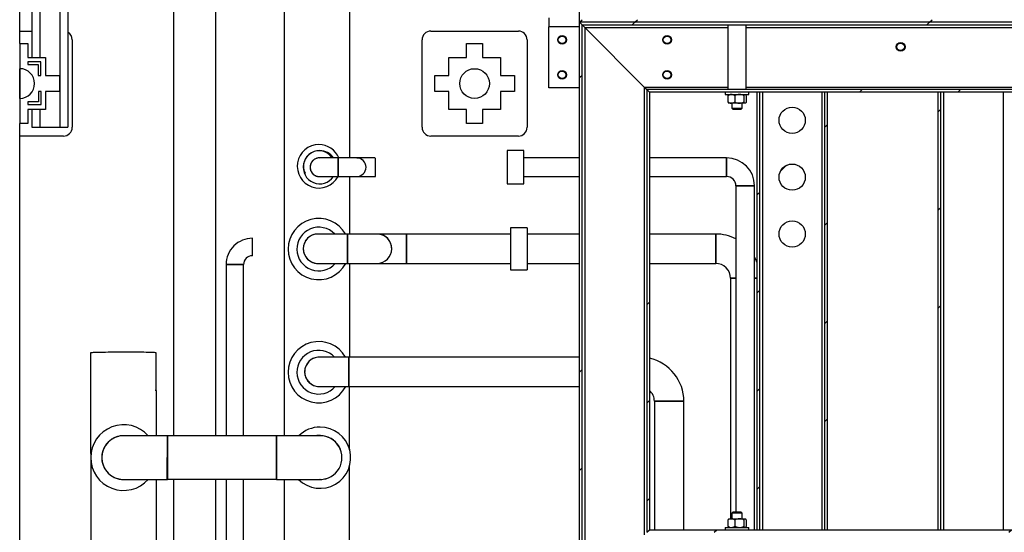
# Model space of a CAD drawing. Header units: millimetres. Extents: x 0 to 841, y 0 to 594.
# Tile 73 of 256: x 225 to 270, y 324 to 348. Entities that reach past the tile are written whole.
import ezdxf

# ---------------------------------------------------------------- set-up
doc = ezdxf.new("R2010")
doc.units = ezdxf.units.MM
doc.layers.add('TRAIT-FINS', color=9, linetype='Continuous')
doc.layers.add('TRAIT-FORT', color=4, linetype='Continuous', lineweight=25)
pattern_1 = [(45, (0, 0), (-13.4704, 13.4704), []), (45, (4.49, 2e-323), (-13.4704, 13.4704), []), (45, (8.98, 4e-323), (-13.4704, 13.4704), []), (45, (13.47, 6e-323), (-13.4704, 13.4704), [])]

msp = doc.modelspace()

# ---------------------------------------------------------------- hatches: boundary and pattern name
at = {"layer": 'TRAIT-FINS'}
h = msp.add_hatch(dxfattribs=at)
h.set_pattern_fill('DIN 201 ACIER ET FONTE', color=9, style=0, pattern_type=2)
h.set_pattern_definition(pattern_1)
h.paths.add_polyline_path([(250.776, 347.599), (250.896, 347.719), (250.896, 373.879), (250.776, 373.999)], flags=0)
h = msp.add_hatch(dxfattribs=at)
h.set_pattern_fill('DIN 201 ACIER ET FONTE', color=9, style=0, pattern_type=2)
h.set_pattern_definition(pattern_1)
h.paths.add_polyline_path([(349.696, 347.599), (349.576, 347.719), (250.896, 347.719), (250.776, 347.599)], flags=0)
h = msp.add_hatch(dxfattribs=at)
h.set_pattern_fill('DIN 201 ACIER ET FONTE', color=9, style=0, pattern_type=2)
h.set_pattern_definition(pattern_1)
h.paths.add_polyline_path([(250.896, 347.479), (349.576, 347.479), (349.696, 347.599), (250.776, 347.599)], flags=0)
h = msp.add_hatch(dxfattribs=at)
h.set_pattern_fill('DIN 201 ACIER ET FONTE', color=9, style=0, pattern_type=2)
h.set_pattern_definition(pattern_1)
h.paths.add_polyline_path([(250.776, 321.199), (250.896, 321.319), (250.896, 347.479), (250.776, 347.599)], flags=0)
h = msp.add_hatch(dxfattribs=at)
h.set_pattern_fill('ANSI31', color=9, style=0)
h.paths.add_polyline_path([(225.542, 345.785), (225.542, 345.665), (226.017, 345.665), (226.017, 345.165), (226.137, 345.165), (226.137, 345.785)], flags=0)
h = msp.add_hatch(dxfattribs=at)
h.set_pattern_fill('ANSI31', color=9, style=0)
h.paths.add_polyline_path([(226.162, 344.433), (226.042, 344.433), (226.042, 343.958), (225.542, 343.958), (225.542, 343.838), (226.162, 343.838)], flags=0)
h = msp.add_hatch(dxfattribs=at)
h.set_pattern_fill('DIN 201 ACIER ET FONTE', color=9, style=0, pattern_type=2)
h.set_pattern_definition(pattern_1)
h.paths.add_polyline_path([(253.976, 344.399), (346.496, 344.399), (346.616, 344.519), (253.856, 344.519)], flags=0)
h = msp.add_hatch(dxfattribs=at)
h.set_pattern_fill('DIN 201 ACIER ET FONTE', color=9, style=0, pattern_type=2)
h.set_pattern_definition(pattern_1)
h.paths.add_polyline_path([(253.976, 344.399), (253.856, 344.519), (253.856, 324.279), (253.976, 324.399)], flags=0)
h = msp.add_hatch(dxfattribs=at)
h.set_pattern_fill('DIN 201 ACIER ET FONTE', color=9, style=0, pattern_type=2)
h.set_pattern_definition(pattern_1)
h.paths.add_polyline_path([(258.896, 324.399), (259.016, 324.399), (259.016, 344.399), (258.896, 344.399)], flags=0)
h = msp.add_hatch(dxfattribs=at)
h.set_pattern_fill('DIN 201 ACIER ET FONTE', color=9, style=0, pattern_type=2)
h.set_pattern_definition(pattern_1)
h.paths.add_polyline_path([(262.096, 344.399), (261.976, 344.399), (261.976, 324.399), (262.096, 324.399)], flags=0)
h = msp.add_hatch(dxfattribs=at)
h.set_pattern_fill('DIN 201 ACIER ET FONTE', color=9, style=0, pattern_type=2)
h.set_pattern_definition(pattern_1)
h.paths.add_polyline_path([(267.176, 324.399), (267.296, 324.399), (267.296, 344.399), (267.176, 344.399)], flags=0)
h = msp.add_hatch(dxfattribs=at)
h.set_pattern_fill('DIN 201 ACIER ET FONTE', color=9, style=0, pattern_type=2)
h.set_pattern_definition(pattern_1)
edge = h.paths.add_edge_path(flags=0)
edge.add_arc((260.496, 343.119), 0.6, 0, 360)
h = msp.add_hatch(dxfattribs=at)
h.set_pattern_fill('DIN 201 ACIER ET FONTE', color=9, style=0, pattern_type=2)
h.set_pattern_definition(pattern_1)
edge = h.paths.add_edge_path(flags=0)
edge.add_arc((260.496, 340.519), 0.6, 0, 360)
h = msp.add_hatch(dxfattribs=at)
h.set_pattern_fill('DIN 201 ACIER ET FONTE', color=9, style=0, pattern_type=2)
h.set_pattern_definition(pattern_1)
edge = h.paths.add_edge_path(flags=0)
edge.add_arc((260.496, 337.919), 0.6, 0, 360)
h = msp.add_hatch(dxfattribs=at)
h.set_pattern_fill('DIN 201 ACIER ET FONTE', color=9, style=0, pattern_type=2)
h.set_pattern_definition(pattern_1)
h.paths.add_polyline_path([(253.976, 324.399), (253.856, 324.279), (346.616, 324.279), (346.496, 324.399)], flags=0)

# ---------------------------------------------------------------- linework, layer by layer
at = {"layer": 'TRAIT-FORT', "color": 4, "linetype": 'Continuous', "lineweight": 25}
for p, q in [((232.21, 378.559), (232.21, 328.688)), ((234.142, 328.688), (234.142, 378.559)), ((237.273, 378.559), (237.263, 328.695)), ((240.266, 341.398), (240.273, 378.559)), ((250.776, 347.599), (250.776, 373.999)), ((225.176, 347.199), (225.176, 355.539)), ((225.732, 355.539), (225.732, 345.985)), ((226.112, 345.985), (226.112, 355.539)), ((227.004, 355.539), (227.004, 342.799)), ((227.384, 355.539), (227.384, 342.799)), ((249.376, 347.799), (249.376, 347.399)), ((250.776, 347.599), (250.896, 347.719)), ((250.776, 321.199), (250.776, 347.599)), ((250.776, 347.599), (250.896, 347.479)), ((349.696, 347.599), (250.776, 347.599)), ((225.176, 346.625), (225.176, 347.199)), ((225.176, 347.199), (225.732, 347.199)), ((243.976, 347.199), (247.976, 347.199)), ((250.776, 347.399), (249.376, 347.399)), ((249.376, 344.599), (249.376, 347.399)), ((250.896, 321.319), (250.896, 347.479)), ((250.896, 347.479), (251.016, 347.359)), ((250.896, 347.479), (349.576, 347.479)), ((251.016, 347.359), (251.016, 321.439)), ((251.016, 347.359), (253.736, 344.639)), ((251.016, 347.359), (257.556, 347.359)), ((257.556, 347.479), (257.556, 344.519)), ((258.396, 344.519), (258.396, 347.479)), ((258.396, 347.359), (276.356, 347.359)), ((227.576, 346.799), (227.576, 342.799)), ((243.576, 342.799), (243.576, 346.799)), ((248.376, 346.799), (248.376, 342.799)), ((225.176, 346.625), (225.176, 342.973)), ((225.176, 346.625), (225.542, 346.625)), ((225.542, 346.625), (225.542, 345.985)), ((245.61, 345.985), (245.61, 346.625)), ((245.61, 346.625), (246.342, 346.625)), ((246.342, 346.625), (246.342, 345.985)), ((225.542, 345.985), (226.362, 345.985)), ((225.542, 345.785), (225.542, 345.665)), ((226.137, 345.785), (225.542, 345.785)), ((226.137, 345.165), (226.137, 345.785)), ((226.362, 345.985), (226.362, 345.165)), ((244.79, 345.985), (245.61, 345.985)), ((244.79, 345.165), (244.79, 345.985)), ((246.342, 345.985), (247.162, 345.985)), ((247.162, 345.985), (247.162, 345.165)), ((225.176, 344.119), (225.176, 345.479)), ((225.542, 345.665), (226.017, 345.665)), ((226.017, 345.665), (226.017, 345.165)), ((226.017, 345.165), (226.137, 345.165)), ((226.362, 345.165), (227.002, 345.165)), ((227.002, 345.165), (227.002, 344.433)), ((244.15, 344.433), (244.15, 345.165)), ((244.15, 345.165), (244.79, 345.165)), ((247.162, 345.165), (247.802, 345.165)), ((247.802, 345.165), (247.802, 344.433)), ((226.042, 344.433), (226.042, 343.958)), ((226.162, 344.433), (226.042, 344.433)), ((226.162, 343.838), (226.162, 344.433)), ((227.002, 344.433), (226.362, 344.433)), ((226.362, 344.433), (226.362, 343.613)), ((244.79, 344.433), (244.15, 344.433)), ((244.79, 343.613), (244.79, 344.433)), ((247.802, 344.433), (247.162, 344.433)), ((247.162, 344.433), (247.162, 343.613)), ((250.776, 344.599), (249.376, 344.599)), ((253.736, 344.639), (253.736, 324.159)), ((253.736, 344.639), (253.856, 344.519)), ((253.736, 344.639), (257.556, 344.639)), ((253.856, 344.519), (253.856, 324.279)), ((253.856, 344.519), (253.976, 344.399)), ((346.616, 344.519), (253.856, 344.519)), ((258.396, 344.639), (276.356, 344.639)), ((225.542, 343.958), (225.542, 343.838)), ((226.042, 343.958), (225.542, 343.958)), ((253.976, 344.399), (253.976, 324.399)), ((346.496, 344.399), (253.976, 344.399)), ((257.436, 344.399), (257.436, 344.299)), ((257.436, 344.299), (258.516, 344.299)), ((257.554, 344.24), (257.554, 343.957)), ((257.596, 344.299), (257.583, 344.286)), ((257.87, 344.24), (257.87, 343.957)), ((258.292, 344.24), (258.292, 343.957)), ((258.368, 344.286), (258.356, 344.299)), ((258.397, 344.24), (258.397, 343.957)), ((258.516, 344.299), (258.516, 344.399)), ((258.896, 324.399), (258.896, 344.399)), ((259.016, 344.399), (258.896, 344.399)), ((259.016, 324.399), (259.016, 344.399)), ((259.136, 344.399), (259.136, 324.399)), ((261.856, 344.399), (261.856, 324.399)), ((261.976, 344.399), (261.976, 324.399)), ((262.096, 344.399), (261.976, 344.399)), ((262.096, 344.399), (262.096, 324.399)), ((267.176, 324.399), (267.176, 344.399)), ((267.296, 344.399), (267.176, 344.399)), ((267.296, 324.399), (267.296, 344.399)), ((267.416, 344.399), (267.416, 324.399)), ((270.136, 344.399), (270.136, 324.399)), ((225.542, 343.838), (226.162, 343.838)), ((226.362, 343.613), (225.542, 343.613)), ((225.542, 343.613), (225.542, 342.973)), ((225.732, 343.613), (225.732, 342.799)), ((226.112, 342.799), (226.112, 343.613)), ((245.61, 343.613), (244.79, 343.613)), ((245.61, 342.973), (245.61, 343.613)), ((247.162, 343.613), (246.342, 343.613)), ((246.342, 343.613), (246.342, 342.973)), ((257.583, 343.912), (257.596, 343.899)), ((257.712, 343.899), (257.596, 343.899)), ((258.081, 343.899), (257.712, 343.899)), ((257.736, 343.899), (257.736, 343.679)), ((257.736, 343.679), (257.796, 343.619)), ((257.736, 343.679), (258.216, 343.679)), ((258.156, 343.619), (257.796, 343.619)), ((258.344, 343.899), (258.081, 343.899)), ((258.156, 343.619), (258.216, 343.679)), ((258.216, 343.679), (258.216, 343.899)), ((258.356, 343.899), (258.344, 343.899)), ((258.356, 343.899), (258.369, 343.912)), ((225.542, 342.973), (225.176, 342.973)), ((225.176, 342.399), (225.176, 342.973)), ((225.732, 342.799), (226.112, 342.799)), ((226.112, 342.799), (227.004, 342.799)), ((227.004, 342.799), (227.384, 342.799)), ((246.342, 342.973), (245.61, 342.973)), ((225.176, 323.199), (225.176, 342.399)), ((227.176, 342.399), (225.176, 342.399)), ((247.976, 342.399), (243.976, 342.399)), ((248.228, 341.73), (247.47, 341.73)), ((247.47, 341.73), (247.47, 340.213)), ((248.228, 340.213), (248.228, 341.73)), ((239.732, 341.398), (238.881, 341.398)), ((240.585, 341.398), (239.732, 341.398)), ((241.436, 341.398), (240.585, 341.398)), ((250.776, 341.398), (248.228, 341.398)), ((257.498, 341.398), (253.976, 341.398)), ((257.498, 341.398), (257.498, 340.546)), ((257.498, 340.546), (257.498, 341.398)), ((238.881, 340.546), (239.733, 340.546)), ((239.733, 340.546), (240.585, 340.546)), ((240.265, 337.919), (240.265, 340.546)), ((240.585, 340.546), (241.437, 340.546)), ((248.228, 340.546), (250.776, 340.546)), ((253.976, 340.546), (257.498, 340.546)), ((247.47, 340.213), (248.228, 340.213)), ((257.924, 340.12), (257.924, 325.219)), ((258.35, 340.12), (257.924, 340.12)), ((257.924, 340.12), (258.776, 340.12)), ((258.776, 340.12), (258.35, 340.12)), ((258.776, 324.399), (258.776, 340.12)), ((248.379, 338.204), (247.62, 338.204)), ((247.62, 338.204), (247.62, 336.287)), ((248.379, 338.204), (248.379, 336.287)), ((240.165, 337.919), (238.817, 337.919)), ((241.513, 337.919), (240.165, 337.919)), ((240.165, 337.917), (240.165, 336.571)), ((242.861, 337.919), (241.513, 337.919)), ((247.62, 337.919), (242.861, 337.919)), ((242.861, 337.919), (242.861, 336.571)), ((250.776, 337.919), (248.379, 337.919)), ((257.002, 337.919), (253.976, 337.919)), ((257.002, 336.571), (257.002, 337.919)), ((257.002, 337.919), (257.002, 336.571)), ((234.615, 336.525), (234.615, 328.688)), ((235.015, 336.525), (234.615, 336.525)), ((235.415, 336.525), (235.015, 336.525)), ((235.415, 328.688), (235.415, 336.525)), ((238.817, 336.571), (240.165, 336.571)), ((240.165, 336.571), (241.513, 336.571)), ((240.264, 332.29), (240.265, 336.571)), ((241.513, 336.571), (242.861, 336.571)), ((242.861, 336.571), (247.62, 336.571)), ((248.379, 336.571), (250.776, 336.571)), ((253.976, 336.571), (257.002, 336.571)), ((247.62, 336.287), (248.379, 336.287)), ((257.676, 335.897), (257.676, 324.899)), ((257.924, 335.897), (257.676, 335.897)), ((258.896, 335.897), (258.776, 335.897)), ((228.412, 332.48), (228.48, 284.839)), ((231.421, 330.765), (231.418, 332.484)), ((240.228, 332.29), (238.879, 332.29)), ((250.776, 332.29), (240.227, 332.29)), ((240.227, 332.29), (240.227, 330.942)), ((238.206, 331.641), (238.206, 331.635)), ((238.879, 330.942), (240.227, 330.942)), ((240.227, 330.942), (250.776, 330.942)), ((240.263, 328.056), (240.263, 330.942)), ((231.431, 330.765), (231.377, 330.765)), ((231.431, 328.695), (231.431, 330.765)), ((254.197, 330.268), (254.197, 324.399)), ((254.871, 330.268), (254.197, 330.268)), ((254.197, 330.268), (255.545, 330.268)), ((255.545, 330.268), (254.871, 330.268)), ((255.545, 324.399), (255.545, 330.268)), ((231.927, 328.695), (229.927, 328.695)), ((236.912, 328.688), (231.927, 328.688)), ((240.261, 318.739), (240.263, 327.323)), ((229.927, 326.695), (231.927, 326.695)), ((231.486, 284.839), (231.426, 326.695)), ((231.431, 324.626), (231.431, 326.695)), ((231.927, 326.702), (236.912, 326.702)), ((232.21, 326.702), (232.21, 322.172)), ((234.142, 322.172), (234.142, 326.702)), ((234.615, 326.702), (234.615, 319.139)), ((235.415, 319.139), (235.415, 326.702)), ((237.263, 326.695), (237.261, 318.739)), ((238.817, 326.695), (238.912, 326.69)), ((238.912, 326.694), (238.895, 326.694)), ((238.912, 326.69), (238.995, 326.694)), ((257.796, 325.219), (257.736, 325.159)), ((257.736, 325.159), (257.736, 324.899)), ((258.216, 325.159), (257.736, 325.159)), ((257.796, 325.219), (258.156, 325.219)), ((258.216, 325.159), (258.156, 325.219)), ((258.216, 324.899), (258.216, 325.159)), ((231.429, 324.626), (231.431, 324.626)), ((257.554, 324.84), (257.554, 324.557)), ((257.596, 324.899), (257.583, 324.886)), ((257.596, 324.899), (257.712, 324.899)), ((257.712, 324.899), (258.081, 324.899)), ((257.87, 324.84), (257.87, 324.557)), ((258.081, 324.899), (258.344, 324.899)), ((258.292, 324.84), (258.292, 324.557)), ((258.344, 324.899), (258.356, 324.899)), ((258.368, 324.886), (258.356, 324.899)), ((258.397, 324.84), (258.397, 324.557)), ((253.856, 324.279), (253.976, 324.399)), ((253.976, 324.399), (346.496, 324.399)), ((257.436, 324.499), (257.436, 324.399)), ((257.436, 324.499), (258.516, 324.499)), ((257.583, 324.512), (257.596, 324.499)), ((258.356, 324.499), (258.369, 324.512)), ((258.516, 324.399), (258.516, 324.499)), ((258.896, 324.399), (259.016, 324.399)), ((261.976, 324.399), (262.096, 324.399)), ((267.176, 324.399), (267.296, 324.399))]:
    msp.add_line(p, q, dxfattribs=at)
at = {"layer": 'TRAIT-FORT', "color": 4, "linetype": 'Continuous', "lineweight": 25, "flags": 128}
for points in [[(258.896, 336.605), (258.834, 336.752), (258.776, 336.867)], [(229.915, 332.515), (229.77, 332.515), (229.626, 332.514), (229.485, 332.513), (229.348, 332.512), (229.217, 332.51), (229.092, 332.508), (228.974, 332.506), (228.865, 332.504), (228.766, 332.502), (228.678, 332.499), (228.602, 332.496), (228.537, 332.493), (228.486, 332.49), (228.448, 332.487), (228.423, 332.484), (228.413, 332.48), (228.412, 332.48)], [(231.418, 332.484), (231.418, 332.485), (231.407, 332.488), (231.383, 332.491), (231.345, 332.494), (231.293, 332.497), (231.229, 332.5), (231.152, 332.502), (231.064, 332.505), (230.965, 332.507), (230.856, 332.509), (230.739, 332.511), (230.614, 332.512), (230.482, 332.513), (230.345, 332.514), (230.204, 332.515), (230.06, 332.515), (229.915, 332.515)], [(231.927, 328.688), (231.928, 328.681), (231.929, 328.659), (231.929, 328.624), (231.93, 328.575), (231.93, 328.513), (231.931, 328.439), (231.931, 328.354), (231.932, 328.259), (231.932, 328.157), (231.932, 328.047), (231.933, 327.933), (231.933, 327.815), (231.933, 327.695), (231.933, 327.576), (231.933, 327.458), (231.932, 327.343), (231.932, 327.234), (231.932, 327.131), (231.931, 327.037), (231.931, 326.952), (231.93, 326.878), (231.93, 326.816), (231.929, 326.767), (231.929, 326.731), (231.928, 326.709), (231.927, 326.702), (231.927, 326.709), (231.926, 326.731), (231.925, 326.767), (231.925, 326.816), (231.924, 326.878), (231.924, 326.952), (231.923, 327.037), (231.923, 327.131), (231.922, 327.234), (231.922, 327.343), (231.922, 327.458), (231.922, 327.576), (231.922, 327.695)], [(238.912, 328.694), (238.904, 328.694), (238.881, 328.694), (238.843, 328.694), (238.791, 328.695), (238.724, 328.695), (238.644, 328.695), (238.55, 328.695), (238.444, 328.695), (238.326, 328.695), (238.197, 328.695), (238.059, 328.695), (237.911, 328.695), (237.757, 328.695), (237.595, 328.695), (237.429, 328.695), (237.259, 328.695), (237.086, 328.695), (236.911, 328.695)], [(239.903, 327.563), (239.911, 327.66), (239.912, 327.69)], [(236.912, 326.695), (237.086, 326.695), (237.259, 326.695), (237.429, 326.695), (237.596, 326.695), (237.757, 326.695), (237.912, 326.695), (238.059, 326.695), (238.197, 326.695), (238.326, 326.695), (238.444, 326.695), (238.55, 326.695), (238.644, 326.695), (238.724, 326.695), (238.791, 326.695), (238.843, 326.694), (238.881, 326.694), (238.904, 326.694), (238.912, 326.694)]]:
    msp.add_lwpolyline(points, dxfattribs=at)
at = {"layer": 'TRAIT-FORT', "color": 4, "linetype": 'Continuous', "lineweight": 25}
for centre, radius in [((249.976, 346.799), 0.2), ((249.976, 346.799), 0.172), ((254.776, 346.799), 0.2), ((254.776, 346.799), 0.172), ((265.456, 346.479), 0.2), ((265.456, 346.479), 0.172), ((245.976, 344.799), 0.68), ((249.976, 345.199), 0.2), ((249.976, 345.199), 0.172), ((254.776, 345.199), 0.2), ((254.776, 345.199), 0.172), ((260.496, 343.119), 0.6), ((260.496, 340.519), 0.6), ((260.496, 337.919), 0.6)]:
    msp.add_circle(centre, radius, dxfattribs=at)
for centre, radius, start, end in [((227.176, 346.799), 0.4, 0, 58.6677), ((243.976, 346.799), 0.4, 90, 180), ((247.976, 346.799), 0.4, 0, 90), ((225.176, 344.799), 0.68, 270, 90), ((227.176, 342.799), 0.4, 270, 0), ((243.976, 342.799), 0.4, 180, 270), ((247.976, 342.799), 0.4, 270, 0), ((238.86, 341.014), 0.992, 90, 331.7223), ((238.897, 340.972), 0.758, 90, 325.8289), ((238.86, 341.014), 0.709, 32.7805, 205.8785), ((238.86, 341.014), 0.992, 22.7493, 90), ((238.897, 340.972), 0.758, 34.1711, 90), ((238.881, 340.972), 0.43, 82.1788, 277.8212), ((240.585, 340.972), 0.426, 0, 90), ((257.498, 340.12), 1.278, 0, 90), ((240.585, 340.972), 0.426, 270, 0), ((240.585, 340.972), 0.426, 270, 360), ((257.498, 340.12), 0.426, 359.9854, 90.0174), ((238.849, 337.23), 1.4, 29.5045, 180), ((238.849, 337.23), 1, 43.5938, 318.8149), ((235.815, 336.525), 1.2, 89.996, 180.0008), ((238.817, 337.245), 0.674, 90.0005, 269.9995), ((241.513, 337.245), 0.674, 0, 90), ((257.002, 335.897), 2.022, 62.8717, 89.9993), ((238.849, 337.23), 1.4, 180, 331.942), ((241.513, 337.245), 0.674, 270, 0), ((241.513, 337.245), 0.674, 270, 0), ((235.815, 336.525), 0.4, 90.0239, 180), ((257.002, 335.897), 0.674, 359.9914, 90.0031), ((238.849, 331.6), 1.4, 29.5045, 180), ((238.849, 331.6), 1, 43.5938, 318.8149), ((238.879, 331.616), 0.674, 90, 269.3779), ((253.523, 330.268), 2.022, 0, 77.0528), ((238.849, 331.6), 1.4, 180, 331.942), ((253.523, 330.268), 0.674, 359.9914, 47.7661), ((229.927, 327.695), 1.503, 41.7013, 180), ((229.927, 327.695), 1.503, 41.7013, 318.2987), ((229.927, 327.695), 1, 90, 270), ((167.574, 327.695), 69.345, 359.17949, 0.82051), ((238.912, 327.69), 1.4, 225.2899, 90), ((238.912, 327.69), 1.4, 90, 134.1192), ((238.874, 327.705), 1, 76.728, 96.2165), ((238.912, 327.694), 1, 270, 90.8008), ((238.914, 327.696), 0.998, 269.8791, 90.0843), ((229.927, 327.695), 1.503, 180, 318.2987)]:
    msp.add_arc(centre, radius, start, end, dxfattribs=at)
for points, knots in [([(257.712, 344.299), (257.695, 344.297), (257.66, 344.295), (257.607, 344.274), (257.572, 344.252), (257.554, 344.24)], [0, 0, 0, 0, 0.3099902, 0.6295459, 1, 1, 1, 1]), ([(257.584, 344.285), (257.583, 344.284), (257.572, 344.278), (257.562, 344.257), (257.554, 344.24)], [0, 0, 0, 0, 0.147844, 1, 1, 1, 1]), ([(257.554, 343.957), (257.572, 343.946), (257.606, 343.924), (257.66, 343.903), (257.694, 343.9), (257.712, 343.899)], [0, 0, 0, 0, 0.370457, 0.681018, 1, 1, 1, 1]), ([(257.554, 343.957), (257.561, 343.942), (257.571, 343.922), (257.581, 343.915), (257.584, 343.913)], [0, 0, 0, 0, 0.743867, 1, 1, 1, 1]), ([(257.87, 344.24), (257.858, 344.248), (257.829, 344.267), (257.779, 344.29), (257.737, 344.298), (257.715, 344.299), (257.712, 344.299)], [0, 0, 0, 0, 0.237039, 0.589019, 0.951631, 1, 1, 1, 1]), ([(257.712, 343.899), (257.715, 343.899), (257.737, 343.899), (257.778, 343.907), (257.828, 343.93), (257.858, 343.95), (257.87, 343.957)], [0, 0, 0, 0, 0.048369, 0.39933, 0.762965, 1, 1, 1, 1]), ([(258.081, 344.299), (258.044, 344.295), (257.97, 344.288), (257.903, 344.256), (257.87, 344.24)], [0, 0, 0, 0, 0.504, 1, 1, 1, 1]), ([(257.87, 343.957), (257.899, 343.944), (257.957, 343.916), (258.03, 343.9), (258.072, 343.899), (258.081, 343.899)], [0, 0, 0, 0, 0.432385, 0.879554, 1, 1, 1, 1]), ([(258.292, 344.24), (258.263, 344.254), (258.204, 344.281), (258.131, 344.297), (258.09, 344.298), (258.081, 344.299)], [0, 0, 0, 0, 0.432385, 0.879554, 1, 1, 1, 1]), ([(258.081, 343.899), (258.118, 343.902), (258.191, 343.909), (258.258, 343.941), (258.292, 343.957)], [0, 0, 0, 0, 0.504, 1, 1, 1, 1]), ([(258.292, 344.24), (258.299, 344.254), (258.314, 344.281), (258.332, 344.297), (258.342, 344.298), (258.344, 344.299)], [0, 0, 0, 0, 0.432385, 0.879554, 1, 1, 1, 1]), ([(258.344, 343.899), (258.335, 343.902), (258.317, 343.909), (258.3, 343.941), (258.292, 343.957)], [0, 0, 0, 0, 0.504, 1, 1, 1, 1]), ([(258.397, 343.957), (258.39, 343.944), (258.375, 343.916), (258.357, 343.9), (258.347, 343.899), (258.344, 343.899)], [0, 0, 0, 0, 0.432385, 0.879554, 1, 1, 1, 1]), ([(258.367, 344.285), (258.369, 344.284), (258.379, 344.278), (258.389, 344.257), (258.397, 344.24)], [0, 0, 0, 0, 0.147844, 1, 1, 1, 1]), ([(238.881, 341.392), (238.864, 341.394), (238.8, 341.4), (238.69, 341.36), (238.572, 341.278), (238.489, 341.158), (238.457, 341.049), (238.455, 340.987), (238.455, 340.972)], [0, 0, 0, 0, 0.074006, 0.288686, 0.503365, 0.718045, 0.932725, 1, 1, 1, 1]), ([(239.733, 341.392), (239.733, 341.394), (239.733, 341.4), (239.733, 341.36), (239.733, 341.278), (239.733, 341.158), (239.733, 341.049), (239.733, 340.939), (239.733, 340.828), (239.733, 340.7), (239.733, 340.604), (239.733, 340.553), (239.733, 340.548), (239.733, 340.546)], [0, 0, 0, 0, 0.039036, 0.146153, 0.25327, 0.360387, 0.467504, 0.501072, 0.608188, 0.715305, 0.822422, 0.929539, 1, 1, 1, 1]), ([(239.733, 340.546), (239.733, 340.546), (239.733, 340.54), (239.733, 340.564), (239.733, 340.632), (239.733, 340.742), (239.733, 340.861), (239.733, 340.988), (239.733, 341.115), (239.733, 341.243), (239.733, 341.339), (239.733, 341.393), (239.733, 341.393), (239.733, 341.392)], [0, 0, 0, 0, 0.002248, 0.109124, 0.215999, 0.322875, 0.42975, 0.500053, 0.606928, 0.713804, 0.82068, 0.927555, 1, 1, 1, 1]), ([(241.011, 340.972), (241.006, 341.02), (240.997, 341.115), (240.923, 341.243), (240.815, 341.339), (240.695, 341.393), (240.616, 341.392), (240.584, 341.392)], [0, 0, 0, 0, 0.214743, 0.429487, 0.64423, 0.858973, 1, 1, 1, 1]), ([(241.437, 340.546), (241.437, 340.551), (241.437, 340.56), (241.437, 340.633), (241.437, 340.741), (241.437, 340.861), (241.437, 340.988), (241.437, 341.115), (241.437, 341.243), (241.437, 341.339), (241.437, 341.392), (241.437, 341.392), (241.437, 341.392)], [0, 0, 0, 0, 0.105596, 0.213442, 0.321288, 0.429133, 0.500074, 0.607919, 0.715765, 0.823611, 0.931456, 1, 1, 1, 1]), ([(238.455, 340.972), (238.455, 340.944), (238.457, 340.916), (238.466, 340.875), (238.469, 340.862), (238.477, 340.835), (238.482, 340.822), (238.498, 340.783), (238.511, 340.758), (238.534, 340.724), (238.542, 340.712), (238.56, 340.691), (238.569, 340.68), (238.599, 340.651), (238.62, 340.633), (238.655, 340.61), (238.667, 340.603), (238.692, 340.59), (238.717, 340.578), (238.743, 340.568), (238.77, 340.56), (238.783, 340.557), (238.825, 340.548), (238.853, 340.546), (238.881, 340.546)], [0, 0, 0, 0, 0.125, 0.125, 0.1875, 0.1875, 0.25, 0.25, 0.375, 0.375, 0.4375, 0.4375, 0.5, 0.5, 0.625, 0.625, 0.6875, 0.6875, 0.75, 0.8125, 0.8125, 0.875, 0.875, 1, 1, 1, 1]), ([(235.815, 336.925), (235.815, 336.929), (235.815, 336.938), (235.815, 337.007), (235.815, 337.109), (235.815, 337.236), (235.815, 337.372), (235.815, 337.504), (235.815, 337.614), (235.815, 337.695), (235.815, 337.718), (235.815, 337.727), (235.815, 337.725), (235.815, 337.725)], [0, 0, 0, 0, 0.107293, 0.214587, 0.32188, 0.429174, 0.536467, 0.643761, 0.751054, 0.858348, 0.965641, 0.999265, 1, 1, 1, 1]), ([(238.817, 337.917), (238.791, 337.917), (238.727, 337.917), (238.627, 337.895), (238.521, 337.855), (238.423, 337.796), (238.336, 337.722), (238.262, 337.634), (238.205, 337.536), (238.165, 337.429), (238.145, 337.331), (238.143, 337.269), (238.143, 337.245)], [0, 0, 0, 0, 0.073892, 0.179738, 0.288654, 0.3945, 0.503415, 0.609261, 0.718177, 0.824023, 0.932938, 1, 1, 1, 1]), ([(240.165, 336.572), (240.165, 336.572), (240.165, 336.567), (240.165, 336.579), (240.165, 336.606), (240.165, 336.653), (240.165, 336.716), (240.165, 336.795), (240.165, 336.886), (240.165, 336.988), (240.165, 337.108), (240.165, 337.233), (240.165, 337.359), (240.165, 337.469), (240.165, 337.573), (240.165, 337.668), (240.165, 337.751), (240.165, 337.819), (240.165, 337.872), (240.165, 337.905), (240.165, 337.92), (240.165, 337.918), (240.165, 337.917)], [0, 0, 0, 0, 0.002732, 0.056136, 0.109539, 0.162942, 0.216346, 0.269749, 0.323152, 0.376556, 0.429959, 0.49997, 0.553373, 0.606776, 0.66018, 0.713583, 0.766987, 0.82039, 0.873793, 0.927197, 0.9806, 1, 1, 1, 1]), ([(242.187, 337.245), (242.185, 337.282), (242.181, 337.358), (242.152, 337.468), (242.105, 337.573), (242.042, 337.667), (241.963, 337.751), (241.873, 337.819), (241.771, 337.872), (241.662, 337.905), (241.575, 337.92), (241.525, 337.918), (241.512, 337.917)], [0, 0, 0, 0, 0.1057842, 0.2146362, 0.3204204, 0.4292724, 0.5350567, 0.6439086, 0.7496929, 0.8585448, 0.9643291, 1, 1, 1, 1]), ([(242.861, 336.572), (242.861, 336.573), (242.861, 336.577), (242.861, 336.606), (242.861, 336.652), (242.861, 336.716), (242.861, 336.794), (242.861, 336.885), (242.861, 336.987), (242.861, 337.107), (242.861, 337.233), (242.861, 337.358), (242.861, 337.468), (242.861, 337.573), (242.861, 337.667), (242.861, 337.751), (242.861, 337.819), (242.861, 337.872), (242.861, 337.905), (242.861, 337.92), (242.861, 337.918), (242.861, 337.917)], [0, 0, 0, 0, 0.0504539, 0.1052213, 0.1584451, 0.2132125, 0.2664363, 0.3212037, 0.3744275, 0.4291949, 0.4999785, 0.5532023, 0.6079697, 0.6611936, 0.7159609, 0.7691848, 0.8239521, 0.877176, 0.9319433, 0.9851672, 1, 1, 1, 1]), ([(238.143, 337.245), (238.143, 337.201), (238.147, 337.157), (238.16, 337.092), (238.165, 337.071), (238.178, 337.029), (238.186, 337.008), (238.211, 336.946), (238.232, 336.908), (238.268, 336.853), (238.281, 336.835), (238.31, 336.801), (238.324, 336.784), (238.371, 336.738), (238.405, 336.71), (238.46, 336.673), (238.479, 336.661), (238.518, 336.64), (238.558, 336.622), (238.599, 336.607), (238.641, 336.594), (238.663, 336.589), (238.728, 336.576), (238.772, 336.571), (238.817, 336.571)], [0, 0, 0, 0, 0.125, 0.125, 0.1875, 0.1875, 0.25, 0.25, 0.375, 0.375, 0.4375, 0.4375, 0.5, 0.5, 0.625, 0.625, 0.6875, 0.6875, 0.75, 0.8125, 0.8125, 0.875, 0.875, 1, 1, 1, 1]), ([(234.615, 336.525), (234.615, 336.525), (234.617, 336.525), (234.625, 336.525), (234.628, 336.525), (234.636, 336.525), (234.64, 336.525), (234.655, 336.525), (234.667, 336.525), (234.689, 336.525), (234.697, 336.525), (234.714, 336.525), (234.722, 336.525), (234.75, 336.525), (234.77, 336.525), (234.803, 336.525), (234.814, 336.525), (234.838, 336.525), (234.861, 336.525), (234.886, 336.525), (234.911, 336.525), (234.924, 336.525), (234.962, 336.525), (234.988, 336.525), (235.027, 336.525), (235.04, 336.525), (235.067, 336.525), (235.08, 336.525), (235.118, 336.525), (235.143, 336.525), (235.179, 336.525), (235.191, 336.525), (235.215, 336.525), (235.226, 336.525), (235.258, 336.525), (235.279, 336.525), (235.316, 336.525), (235.332, 336.525), (235.354, 336.525), (235.361, 336.525), (235.373, 336.525), (235.379, 336.525), (235.394, 336.525), (235.402, 336.525), (235.412, 336.525), (235.415, 336.525), (235.415, 336.525)], [0, 0, 0, 0, 0.0625, 0.0625, 0.09375, 0.09375, 0.125, 0.125, 0.1875, 0.1875, 0.21875, 0.21875, 0.25, 0.25, 0.3125, 0.3125, 0.34375, 0.34375, 0.375, 0.40625, 0.40625, 0.4375, 0.4375, 0.5, 0.5, 0.53125, 0.53125, 0.5625, 0.5625, 0.625, 0.625, 0.65625, 0.65625, 0.6875, 0.6875, 0.75, 0.75, 0.8125, 0.8125, 0.84375, 0.84375, 0.875, 0.875, 0.9375, 0.9375, 1, 1, 1, 1]), ([(257.676, 335.897), (257.678, 335.897), (257.681, 335.897), (257.711, 335.897), (257.757, 335.897), (257.821, 335.897), (257.878, 335.897), (257.916, 335.897), (257.924, 335.897)], [0, 0, 0, 0, 0.188003, 0.3814581, 0.5694611, 0.7629162, 0.9509192, 1, 1, 1, 1]), ([(258.776, 335.897), (258.794, 335.897), (258.84, 335.897), (258.875, 335.897), (258.896, 335.897)], [0, 0, 0, 0, 0.401482, 1, 1, 1, 1]), ([(238.88, 332.287), (238.853, 332.287), (238.79, 332.287), (238.69, 332.265), (238.584, 332.225), (238.485, 332.166), (238.399, 332.093), (238.325, 332.005), (238.268, 331.907), (238.228, 331.799), (238.208, 331.701), (238.206, 331.639), (238.205, 331.616)], [0, 0, 0, 0, 0.073892, 0.179738, 0.288654, 0.3945, 0.503415, 0.609261, 0.718177, 0.824023, 0.932938, 1, 1, 1, 1]), ([(240.227, 330.943), (240.227, 330.943), (240.227, 330.943), (240.227, 330.966), (240.227, 331.007), (240.227, 331.065), (240.227, 331.139), (240.227, 331.227), (240.227, 331.325), (240.227, 331.432), (240.227, 331.53), (240.227, 331.63), (240.227, 331.729), (240.227, 331.84), (240.227, 331.944), (240.227, 332.039), (240.227, 332.121), (240.227, 332.19), (240.227, 332.242), (240.227, 332.276), (240.227, 332.291), (240.227, 332.288), (240.227, 332.287)], [0, 0, 0, 0, 0.039495, 0.092892, 0.14629, 0.199687, 0.253085, 0.306482, 0.35988, 0.413277, 0.466675, 0.500024, 0.553422, 0.606819, 0.660217, 0.713614, 0.767012, 0.820409, 0.873807, 0.927205, 0.980602, 1, 1, 1, 1]), ([(238.205, 331.616), (238.207, 331.578), (238.211, 331.502), (238.24, 331.392), (238.287, 331.288), (238.35, 331.193), (238.429, 331.11), (238.52, 331.042), (238.622, 330.989), (238.73, 330.956), (238.818, 330.941), (238.868, 330.943), (238.88, 330.944)], [0, 0, 0, 0, 0.105784, 0.214636, 0.32042, 0.429272, 0.535057, 0.643909, 0.749693, 0.858545, 0.964329, 1, 1, 1, 1]), ([(229.927, 328.692), (229.889, 328.692), (229.795, 328.692), (229.646, 328.659), (229.489, 328.599), (229.342, 328.512), (229.214, 328.403), (229.105, 328.273), (229.02, 328.127), (228.961, 327.968), (228.931, 327.822), (228.928, 327.73), (228.927, 327.695)], [0, 0, 0, 0, 0.073893, 0.179738, 0.288654, 0.3945, 0.503415, 0.609261, 0.718177, 0.824023, 0.932938, 1, 1, 1, 1]), ([(231.927, 326.696), (231.927, 326.696), (231.927, 326.689), (231.927, 326.708), (231.927, 326.746), (231.927, 326.817), (231.927, 326.911), (231.927, 327.027), (231.927, 327.163), (231.927, 327.313), (231.927, 327.491), (231.927, 327.678), (231.927, 327.864), (231.927, 328.028), (231.927, 328.182), (231.927, 328.323), (231.927, 328.446), (231.927, 328.547), (231.927, 328.625), (231.927, 328.674), (231.927, 328.697), (231.927, 328.693), (231.927, 328.692)], [0, 0, 0, 0, 0.0020908, 0.0555632, 0.1090356, 0.1625081, 0.2159805, 0.269453, 0.3229254, 0.3763979, 0.4298703, 0.4999716, 0.553444, 0.6069165, 0.6603889, 0.7138614, 0.7673338, 0.8208062, 0.8742787, 0.9277511, 0.9812236, 1, 1, 1, 1]), ([(236.912, 328.694), (236.912, 328.695), (236.912, 328.701), (236.912, 328.683), (236.912, 328.644), (236.912, 328.574), (236.912, 328.48), (236.912, 328.363), (236.912, 328.228), (236.912, 328.077), (236.912, 327.899), (236.912, 327.769), (236.912, 327.696)], [0, 0, 0, 0, 0.004523, 0.111474, 0.218425, 0.325376, 0.432327, 0.539278, 0.646229, 0.75318, 0.860131, 1, 1, 1, 1]), ([(228.927, 327.695), (228.927, 327.629), (228.934, 327.564), (228.953, 327.469), (228.961, 327.437), (228.98, 327.374), (228.991, 327.343), (229.029, 327.252), (229.059, 327.195), (229.104, 327.127), (229.114, 327.113), (229.133, 327.087), (229.144, 327.074), (229.175, 327.036), (229.197, 327.011), (229.266, 326.942), (229.316, 326.901), (229.385, 326.855), (229.399, 326.846), (229.427, 326.829), (229.441, 326.821), (229.484, 326.798), (229.543, 326.77), (229.605, 326.748), (229.651, 326.734), (229.667, 326.73), (229.699, 326.722), (229.715, 326.718), (229.796, 326.702), (229.861, 326.695), (229.927, 326.695)], [0, 0, 0, 0, 0.125, 0.125, 0.1875, 0.1875, 0.25, 0.25, 0.375, 0.375, 0.40625, 0.40625, 0.4375, 0.4375, 0.5, 0.5, 0.625, 0.625, 0.65625, 0.65625, 0.6875, 0.6875, 0.75, 0.8125, 0.8125, 0.84375, 0.84375, 0.875, 0.875, 1, 1, 1, 1]), ([(236.912, 327.696), (236.912, 327.64), (236.912, 327.527), (236.912, 327.363), (236.912, 327.209), (236.912, 327.068), (236.912, 326.945), (236.912, 326.844), (236.912, 326.766), (236.912, 326.716), (236.912, 326.694), (236.912, 326.698), (236.912, 326.699)], [0, 0, 0, 0, 0.106939, 0.213878, 0.320816, 0.427755, 0.534694, 0.641633, 0.748572, 0.85551, 0.962449, 1, 1, 1, 1]), ([(257.712, 324.899), (257.695, 324.897), (257.66, 324.895), (257.607, 324.874), (257.572, 324.852), (257.554, 324.84)], [0, 0, 0, 0, 0.3099902, 0.6295459, 1, 1, 1, 1]), ([(257.584, 324.885), (257.583, 324.884), (257.572, 324.878), (257.562, 324.857), (257.554, 324.84)], [0, 0, 0, 0, 0.147844, 1, 1, 1, 1]), ([(257.87, 324.84), (257.858, 324.848), (257.829, 324.867), (257.779, 324.89), (257.737, 324.898), (257.715, 324.899), (257.712, 324.899)], [0, 0, 0, 0, 0.237039, 0.589019, 0.951631, 1, 1, 1, 1]), ([(258.081, 324.899), (258.044, 324.895), (257.97, 324.888), (257.903, 324.856), (257.87, 324.84)], [0, 0, 0, 0, 0.504, 1, 1, 1, 1]), ([(258.292, 324.84), (258.263, 324.854), (258.204, 324.881), (258.131, 324.897), (258.09, 324.898), (258.081, 324.899)], [0, 0, 0, 0, 0.432385, 0.879554, 1, 1, 1, 1]), ([(258.292, 324.84), (258.299, 324.854), (258.314, 324.881), (258.332, 324.897), (258.342, 324.898), (258.344, 324.899)], [0, 0, 0, 0, 0.432385, 0.879554, 1, 1, 1, 1]), ([(258.344, 324.899), (258.354, 324.895), (258.372, 324.888), (258.389, 324.856), (258.397, 324.84)], [0, 0, 0, 0, 0.504, 1, 1, 1, 1]), ([(257.554, 324.557), (257.572, 324.546), (257.606, 324.524), (257.66, 324.503), (257.694, 324.5), (257.712, 324.499)], [0, 0, 0, 0, 0.370457, 0.681018, 1, 1, 1, 1]), ([(257.554, 324.557), (257.561, 324.542), (257.571, 324.522), (257.581, 324.515), (257.584, 324.513)], [0, 0, 0, 0, 0.743867, 1, 1, 1, 1]), ([(257.712, 324.499), (257.715, 324.499), (257.737, 324.499), (257.778, 324.507), (257.828, 324.53), (257.858, 324.55), (257.87, 324.557)], [0, 0, 0, 0, 0.048369, 0.39933, 0.762965, 1, 1, 1, 1]), ([(257.87, 324.557), (257.899, 324.544), (257.957, 324.516), (258.03, 324.5), (258.072, 324.499), (258.081, 324.499)], [0, 0, 0, 0, 0.432385, 0.879554, 1, 1, 1, 1]), ([(258.081, 324.499), (258.118, 324.502), (258.191, 324.509), (258.258, 324.541), (258.292, 324.557)], [0, 0, 0, 0, 0.504, 1, 1, 1, 1]), ([(258.344, 324.499), (258.335, 324.502), (258.317, 324.509), (258.3, 324.541), (258.292, 324.557)], [0, 0, 0, 0, 0.504, 1, 1, 1, 1]), ([(258.397, 324.557), (258.39, 324.544), (258.375, 324.516), (258.357, 324.5), (258.347, 324.499), (258.344, 324.499)], [0, 0, 0, 0, 0.432385, 0.879554, 1, 1, 1, 1])]:
    msp.add_open_spline(points, degree=3, knots=knots, dxfattribs=at)

doc.saveas('drawing.dxf')
